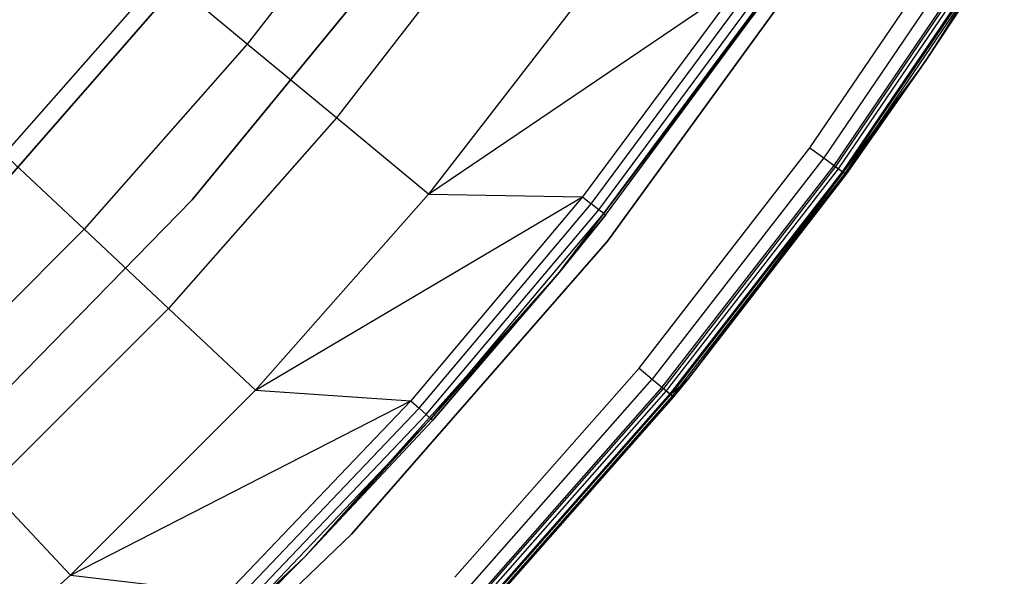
# Model space of a CAD drawing. Extents: x 0.1 to 23.7, y -11.8 to 11.8.
# Tile 32 of 56: x 19.3 to 21.9, y -8 to -6.5. Entities that reach past the tile are written whole.
import ezdxf

# ---------------------------------------------------------------- set-up
doc = ezdxf.new("R2010")
doc.units = 0
doc.header["$MEASUREMENT"] = 0
doc.layers.get('0').update_dxf_attribs({"color": 13, "linetype": 'CONTINUOUS'})

# ---------------------------------------------------------------- blocks, each defined once
blk = doc.blocks.new('NIKKI_ROUND_LED_L_60W_2_ST')
at = {"color": 0}
for p, q in [((20.3049, -6.0854, 0.2112), (19.9063, -6.5993, 0.2112)), ((20.3049, -6.0854, 0.2112), (19.9063, -6.5993, 0.2112)), ((20.5515, -6.2645, 0.1122), (20.1411, -6.7935, 0.1122)), ((20.5515, -6.2645, 0.1122), (20.1411, -6.7935, 0.1122)), ((21.3889, -6.8729, 2.5603), (21.8018, -6.2654, 2.5603)), ((21.3889, -6.8729, 2.5603), (21.8018, -6.2654, 2.5603)), ((19.7611, -7.0102, 2.2156), (20.35, -6.2906, 2.2156)), ((20.35, -6.2906, 2.0188), (19.7611, -7.0102, 2.0188)), ((19.7611, -7.0102, 2.2156), (20.35, -6.2906, 2.2156)), ((20.35, -6.2906, 2.0188), (19.7611, -7.0102, 2.0188)), ((20.8556, -7.1186, 2.4816), (21.4577, -6.2898, 2.4816)), ((21.4577, -6.2898, 0.1587), (20.8556, -7.1186, 0.1587)), ((21.4577, -6.2898, 0.1587), (20.8556, -7.1186, 0.1587)), ((20.8556, -7.1186, 2.4816), (21.4577, -6.2898, 2.4816)), ((21.84, -6.2896, 2.5513), (21.4255, -6.8995, 2.5513)), ((21.84, -6.2896, 2.5513), (21.4255, -6.8995, 2.5513)), ((19.8392, -6.3081, 2.2156), (19.2419, -6.9917, 2.2156)), ((19.2419, -6.9917, 2.0188), (19.8392, -6.3081, 2.0188)), ((19.2419, -6.9917, 2.0188), (19.8392, -6.3081, 2.0188)), ((19.8392, -6.3081, 2.2156), (19.2419, -6.9917, 2.2156)), ((21.8683, -6.3076, 0.1587), (21.4526, -6.9192, 0.1587)), ((21.8683, -6.3076, 0.1587), (21.4526, -6.9192, 0.1587)), ((21.8723, -6.3101, 2.5257), (21.4565, -6.922, 2.5257)), ((21.8723, -6.3101, 2.5257), (21.4565, -6.922, 2.5257)), ((21.4648, -6.9281, 0.1617), (21.881, -6.3156, 0.1617)), ((21.4648, -6.9281, 0.1617), (21.881, -6.3156, 0.1617)), ((21.4751, -6.9356, 0.1703), (21.8918, -6.3225, 0.1703)), ((21.4751, -6.9356, 0.1703), (21.8918, -6.3225, 0.1703)), ((21.8939, -6.3238, 2.4874), (21.4772, -6.9371, 2.4874)), ((21.8939, -6.3238, 2.4874), (21.4772, -6.9371, 2.4874)), ((21.482, -6.9406, 0.183), (21.899, -6.3271, 0.183)), ((21.482, -6.9406, 0.183), (21.899, -6.3271, 0.183)), ((21.8939, -6.3238, 2.4874), (21.6949, -6.6431, 2.4422)), ((21.8939, -6.3238, 2.4874), (21.6949, -6.6431, 2.4422)), ((21.6949, -6.6431, 0.1981), (21.899, -6.3271, 0.183)), ((21.6949, -6.6431, 0.1981), (21.899, -6.3271, 0.183)), ((21.9015, -6.3287, 2.4422), (21.6949, -6.6431, 2.4422)), ((21.6949, -6.6431, 0.1981), (21.9015, -6.3287, 0.1981)), ((21.9015, -6.3287, 2.4422), (21.6949, -6.6431, 2.4422)), ((21.6949, -6.6431, 0.1981), (21.9015, -6.3287, 0.1981)), ((21.3306, -6.3953, 2.461), (20.7286, -7.2012, 2.461)), ((21.3306, -6.3953, 2.461), (20.7286, -7.2012, 2.461)), ((19.6836, -6.415, 0.3495), (19.2655, -6.8893, 0.3495)), ((19.6836, -6.415, 0.3495), (19.2655, -6.8893, 0.3495)), ((19.9063, -6.5993, 0.2112), (19.6836, -6.415, 0.3495)), ((19.9063, -6.5993, 0.2112), (19.6836, -6.415, 0.3495)), ((20.3839, -6.9944, 0.0542), (21.2077, -6.4374, 0.0382)), ((20.3839, -6.9944, 0.0542), (21.2077, -6.4374, 0.0382)), ((20.8064, -6.4497, 0.0542), (20.3839, -6.9944, 0.0542)), ((20.8064, -6.4497, 0.0542), (20.3839, -6.9944, 0.0542)), ((21.2077, -6.4374, 0.0382), (20.7895, -7.0017, 0.0382)), ((21.2077, -6.4374, 0.0382), (20.7895, -7.0017, 0.0382)), ((20.8129, -7.0202, 0.0445), (21.2321, -6.4543, 0.0445)), ((20.8129, -7.0202, 0.0445), (21.2321, -6.4543, 0.0445)), ((21.2713, -6.4815, 0.1169), (20.7286, -7.2012, 2.461)), ((21.2713, -6.4815, 0.1169), (20.7286, -7.2012, 2.461)), ((20.8326, -7.0358, 0.0617), (21.2528, -6.4686, 0.0617)), ((20.8326, -7.0358, 0.0617), (21.2528, -6.4686, 0.0617)), ((20.8457, -7.0461, 0.087), (21.2665, -6.4782, 0.087)), ((20.8457, -7.0461, 0.087), (21.2665, -6.4782, 0.087)), ((20.8503, -7.0498, 0.1169), (21.2713, -6.4815, 0.1169)), ((20.8503, -7.0498, 0.1169), (21.2713, -6.4815, 0.1169)), ((19.9063, -6.5993, 0.2112), (19.4762, -7.0871, 0.2112)), ((19.9063, -6.5993, 0.2112), (19.4762, -7.0871, 0.2112)), ((20.1411, -6.7935, 0.1122), (19.9063, -6.5993, 0.2112)), ((20.1411, -6.7935, 0.1122), (19.9063, -6.5993, 0.2112)), ((21.6949, -6.6431, 2.4422), (21.4772, -6.9371, 2.4874)), ((21.6949, -6.6431, 2.4422), (21.4772, -6.9371, 2.4874)), ((21.6949, -6.6431, 0.1981), (21.482, -6.9406, 0.183)), ((21.6949, -6.6431, 0.1981), (21.482, -6.9406, 0.183)), ((21.6949, -6.6431, 2.4422), (21.4845, -6.9423, 2.4422)), ((21.4845, -6.9423, 0.1981), (21.6949, -6.6431, 0.1981)), ((21.6949, -6.6431, 2.4422), (21.4845, -6.9423, 2.4422)), ((21.4845, -6.9423, 0.1981), (21.6949, -6.6431, 0.1981)), ((21.6949, -6.6431, 2.4422), (21.6949, -6.6431, 0.1981)), ((21.6949, -6.6431, 2.4422), (21.6949, -6.6431, 0.1981)), ((20.1411, -6.7935, 0.1122), (19.6983, -7.2958, 0.1122)), ((20.1411, -6.7935, 0.1122), (19.6983, -7.2958, 0.1122)), ((20.3839, -6.9944, 0.0542), (20.1411, -6.7935, 0.1122)), ((20.3839, -6.9944, 0.0542), (20.1411, -6.7935, 0.1122)), ((20.9387, -7.4533, 2.5603), (21.3889, -6.8729, 2.5603)), ((20.9387, -7.4533, 2.5603), (21.3889, -6.8729, 2.5603)), ((21.3889, -6.8729, 2.5603), (21.4255, -6.8995, 2.5513)), ((21.3889, -6.8729, 2.5603), (21.4255, -6.8995, 2.5513)), ((19.4762, -7.0871, 0.2112), (19.2655, -6.8893, 0.3495)), ((19.4762, -7.0871, 0.2112), (19.2655, -6.8893, 0.3495)), ((21.4255, -6.8995, 2.5513), (20.9735, -7.4822, 2.5513)), ((21.4255, -6.8995, 2.5513), (20.9735, -7.4822, 2.5513)), ((21.4255, -6.8995, 2.5513), (21.4565, -6.922, 2.5257)), ((21.4255, -6.8995, 2.5513), (21.4565, -6.922, 2.5257)), ((21.4526, -6.9192, 0.1587), (20.9993, -7.5035, 0.1587)), ((21.4526, -6.9192, 0.1587), (20.9993, -7.5035, 0.1587)), ((21.4565, -6.922, 2.5257), (21.003, -7.5066, 2.5257)), ((21.4565, -6.922, 2.5257), (21.003, -7.5066, 2.5257)), ((21.011, -7.5131, 0.1617), (21.4648, -6.9281, 0.1617)), ((21.011, -7.5131, 0.1617), (21.4648, -6.9281, 0.1617)), ((21.4526, -6.9192, 0.1587), (21.4648, -6.9281, 0.1617)), ((21.4526, -6.9192, 0.1587), (21.4648, -6.9281, 0.1617)), ((21.4565, -6.922, 2.5257), (21.4772, -6.9371, 2.4874)), ((21.4565, -6.922, 2.5257), (21.4772, -6.9371, 2.4874)), ((21.4648, -6.9281, 0.1617), (21.4751, -6.9356, 0.1703)), ((21.4648, -6.9281, 0.1617), (21.4751, -6.9356, 0.1703)), ((21.0208, -7.5213, 0.1703), (21.4751, -6.9356, 0.1703)), ((21.0208, -7.5213, 0.1703), (21.4751, -6.9356, 0.1703)), ((21.4772, -6.9371, 2.4874), (21.0228, -7.5229, 2.4874)), ((21.4772, -6.9371, 2.4874), (21.0228, -7.5229, 2.4874)), ((21.0274, -7.5267, 0.183), (21.482, -6.9406, 0.183)), ((21.0274, -7.5267, 0.183), (21.482, -6.9406, 0.183)), ((21.4772, -6.9371, 2.4874), (21.0695, -7.4802, 2.4422)), ((21.4772, -6.9371, 2.4874), (21.0695, -7.4802, 2.4422)), ((21.482, -6.9406, 0.183), (21.0695, -7.4802, 0.1981)), ((21.482, -6.9406, 0.183), (21.0695, -7.4802, 0.1981)), ((21.4845, -6.9423, 2.4422), (21.0695, -7.4802, 2.4422)), ((21.0695, -7.4802, 0.1981), (21.4845, -6.9423, 0.1981)), ((21.4845, -6.9423, 2.4422), (21.0695, -7.4802, 2.4422)), ((21.0695, -7.4802, 0.1981), (21.4845, -6.9423, 0.1981)), ((21.4751, -6.9356, 0.1703), (21.482, -6.9406, 0.183)), ((21.4751, -6.9356, 0.1703), (21.482, -6.9406, 0.183)), ((21.4845, -6.9423, 2.4422), (21.4772, -6.9371, 2.4874)), ((21.4845, -6.9423, 2.4422), (21.4772, -6.9371, 2.4874)), ((21.4845, -6.9423, 0.1981), (21.482, -6.9406, 0.183)), ((21.4845, -6.9423, 0.1981), (21.482, -6.9406, 0.183)), ((21.4845, -6.9423, 2.4422), (21.4845, -6.9423, 0.1981)), ((21.4845, -6.9423, 2.4422), (21.4845, -6.9423, 0.1981)), ((20.3839, -6.9944, 0.0542), (19.9281, -7.5115, 0.0542)), ((20.3839, -6.9944, 0.0542), (19.9281, -7.5115, 0.0542)), ((19.9281, -7.5115, 0.0542), (20.7895, -7.0017, 0.0382)), ((19.9281, -7.5115, 0.0542), (20.7895, -7.0017, 0.0382)), ((20.7895, -7.0017, 0.0382), (20.3371, -7.539, 0.0382)), ((20.7895, -7.0017, 0.0382), (20.3371, -7.539, 0.0382)), ((20.3839, -6.9944, 0.0542), (20.7895, -7.0017, 0.0382)), ((20.3839, -6.9944, 0.0542), (20.7895, -7.0017, 0.0382)), ((20.7895, -7.0017, 0.0382), (20.8129, -7.0202, 0.0445)), ((20.7895, -7.0017, 0.0382), (20.8129, -7.0202, 0.0445)), ((19.1109, -7.6749, 2.2156), (19.7611, -7.0102, 2.2156)), ((19.7611, -7.0102, 2.0188), (19.1109, -7.6749, 2.0188)), ((19.1109, -7.6749, 2.2156), (19.7611, -7.0102, 2.2156)), ((19.7611, -7.0102, 2.0188), (19.1109, -7.6749, 2.0188)), ((19.7611, -7.0102, 2.2156), (19.7611, -7.0102, 2.0188)), ((19.7611, -7.0102, 2.2156), (19.7611, -7.0102, 2.0188)), ((20.3592, -7.5589, 0.0445), (20.8129, -7.0202, 0.0445)), ((20.3592, -7.5589, 0.0445), (20.8129, -7.0202, 0.0445)), ((20.8326, -7.0358, 0.0617), (20.8129, -7.0202, 0.0445)), ((20.8326, -7.0358, 0.0617), (20.8129, -7.0202, 0.0445)), ((20.3779, -7.5757, 0.0617), (20.8326, -7.0358, 0.0617)), ((20.3779, -7.5757, 0.0617), (20.8326, -7.0358, 0.0617)), ((20.3904, -7.5868, 0.087), (20.8457, -7.0461, 0.087)), ((20.3904, -7.5868, 0.087), (20.8457, -7.0461, 0.087)), ((20.7286, -7.2012, 0.1169), (20.8457, -7.0461, 0.087)), ((20.7286, -7.2012, 0.1169), (20.8457, -7.0461, 0.087)), ((20.7286, -7.2012, 0.1169), (20.8503, -7.0498, 0.1169)), ((20.8503, -7.0498, 0.1169), (20.7286, -7.2012, 2.461)), ((20.8503, -7.0498, 0.1169), (20.7286, -7.2012, 2.461)), ((20.7286, -7.2012, 0.1169), (20.8503, -7.0498, 0.1169)), ((20.8457, -7.0461, 0.087), (20.8326, -7.0358, 0.0617)), ((20.8457, -7.0461, 0.087), (20.8326, -7.0358, 0.0617)), ((20.8503, -7.0498, 0.1169), (20.8457, -7.0461, 0.087)), ((20.8503, -7.0498, 0.1169), (20.8457, -7.0461, 0.087)), ((19.4762, -7.0871, 0.2112), (19.0163, -7.547, 0.2112)), ((19.4762, -7.0871, 0.2112), (19.0163, -7.547, 0.2112)), ((19.6983, -7.2958, 0.1122), (19.4762, -7.0871, 0.2112)), ((19.6983, -7.2958, 0.1122), (19.4762, -7.0871, 0.2112)), ((20.1815, -7.8901, 2.4816), (20.8556, -7.1186, 2.4816)), ((20.8556, -7.1186, 0.1587), (20.1815, -7.8901, 0.1587)), ((20.8556, -7.1186, 0.1587), (20.1815, -7.8901, 0.1587)), ((20.1815, -7.8901, 2.4816), (20.8556, -7.1186, 2.4816)), ((20.8556, -7.1186, 2.4816), (20.8556, -7.1186, 0.1587)), ((20.8556, -7.1186, 2.4816), (20.8556, -7.1186, 0.1587)), ((20.7286, -7.2012, 2.461), (20.0577, -7.9507, 2.461)), ((20.7286, -7.2012, 2.461), (20.0577, -7.9507, 2.461)), ((20.7286, -7.2012, 0.1169), (20.3904, -7.5868, 0.087)), ((20.7286, -7.2012, 0.1169), (20.3904, -7.5868, 0.087)), ((20.7286, -7.2012, 2.461), (20.3948, -7.5908, 0.1169)), ((20.3948, -7.5908, 0.1169), (20.7286, -7.2012, 0.1169)), ((20.7286, -7.2012, 2.461), (20.3948, -7.5908, 0.1169)), ((20.3948, -7.5908, 0.1169), (20.7286, -7.2012, 0.1169)), ((20.7286, -7.2012, 0.1169), (20.7286, -7.2012, 2.461)), ((20.7286, -7.2012, 0.1169), (20.7286, -7.2012, 2.461)), ((19.6983, -7.2958, 0.1122), (19.2249, -7.7692, 0.1122)), ((19.6983, -7.2958, 0.1122), (19.2249, -7.7692, 0.1122)), ((19.9281, -7.5115, 0.0542), (19.6983, -7.2958, 0.1122)), ((19.9281, -7.5115, 0.0542), (19.6983, -7.2958, 0.1122)), ((20.4529, -8.0043, 2.5603), (20.9387, -7.4533, 2.5603)), ((20.4529, -8.0043, 2.5603), (20.9387, -7.4533, 2.5603)), ((20.9387, -7.4533, 2.5603), (20.9735, -7.4822, 2.5513)), ((20.9387, -7.4533, 2.5603), (20.9735, -7.4822, 2.5513)), ((20.4858, -8.0353, 2.5513), (20.9735, -7.4822, 2.5513)), ((20.4858, -8.0353, 2.5513), (20.9735, -7.4822, 2.5513)), ((20.9735, -7.4822, 2.5513), (21.003, -7.5066, 2.5257)), ((20.9735, -7.4822, 2.5513), (21.003, -7.5066, 2.5257)), ((21.0695, -7.4802, 2.4422), (21.0228, -7.5229, 2.4874)), ((21.0695, -7.4802, 2.4422), (21.0228, -7.5229, 2.4874)), ((21.0695, -7.4802, 0.1981), (21.0274, -7.5267, 0.183)), ((21.0695, -7.4802, 0.1981), (21.0274, -7.5267, 0.183)), ((21.0695, -7.4802, 2.4422), (21.0297, -7.5286, 2.4422)), ((21.0297, -7.5286, 0.1981), (21.0695, -7.4802, 0.1981)), ((21.0695, -7.4802, 2.4422), (21.0297, -7.5286, 2.4422)), ((21.0297, -7.5286, 0.1981), (21.0695, -7.4802, 0.1981)), ((21.0695, -7.4802, 2.4422), (21.0695, -7.4802, 0.1981)), ((21.0695, -7.4802, 2.4422), (21.0695, -7.4802, 0.1981)), ((19.9281, -7.5115, 0.0542), (19.4406, -7.9989, 0.0542)), ((19.9281, -7.5115, 0.0542), (19.4406, -7.9989, 0.0542)), ((19.9281, -7.5115, 0.0542), (20.3371, -7.539, 0.0382)), ((19.9281, -7.5115, 0.0542), (20.3371, -7.539, 0.0382)), ((20.9993, -7.5035, 0.1587), (20.5103, -8.0583, 0.1587)), ((20.9993, -7.5035, 0.1587), (20.5103, -8.0583, 0.1587)), ((20.5138, -8.0615, 2.5257), (21.003, -7.5066, 2.5257)), ((20.5138, -8.0615, 2.5257), (21.003, -7.5066, 2.5257)), ((20.5213, -8.0686, 0.1617), (21.011, -7.5131, 0.1617)), ((20.5213, -8.0686, 0.1617), (21.011, -7.5131, 0.1617)), ((20.5306, -8.0773, 0.1703), (21.0208, -7.5213, 0.1703)), ((20.5306, -8.0773, 0.1703), (21.0208, -7.5213, 0.1703)), ((20.5324, -8.079, 2.4874), (21.0228, -7.5229, 2.4874)), ((20.5324, -8.079, 2.4874), (21.0228, -7.5229, 2.4874)), ((20.9993, -7.5035, 0.1587), (21.011, -7.5131, 0.1617)), ((20.9993, -7.5035, 0.1587), (21.011, -7.5131, 0.1617)), ((21.003, -7.5066, 2.5257), (21.0228, -7.5229, 2.4874)), ((21.003, -7.5066, 2.5257), (21.0228, -7.5229, 2.4874)), ((21.011, -7.5131, 0.1617), (21.0208, -7.5213, 0.1703)), ((21.011, -7.5131, 0.1617), (21.0208, -7.5213, 0.1703)), ((21.0208, -7.5213, 0.1703), (21.0274, -7.5267, 0.183)), ((21.0208, -7.5213, 0.1703), (21.0274, -7.5267, 0.183)), ((21.0228, -7.5229, 2.4874), (21.0297, -7.5286, 2.4422)), ((21.0228, -7.5229, 2.4874), (21.0297, -7.5286, 2.4422)), ((19.4406, -7.9989, 0.0542), (20.3371, -7.539, 0.0382)), ((19.4406, -7.9989, 0.0542), (20.3371, -7.539, 0.0382)), ((20.3371, -7.539, 0.0382), (19.8521, -8.0472, 0.0382)), ((20.3371, -7.539, 0.0382), (19.8521, -8.0472, 0.0382)), ((20.3371, -7.539, 0.0382), (20.3592, -7.5589, 0.0445)), ((20.3371, -7.539, 0.0382), (20.3592, -7.5589, 0.0445)), ((20.5368, -8.0832, 0.183), (21.0274, -7.5267, 0.183)), ((20.5368, -8.0832, 0.183), (21.0274, -7.5267, 0.183)), ((21.0297, -7.5286, 2.4422), (20.539, -8.0852, 2.4422)), ((20.539, -8.0852, 0.1981), (21.0297, -7.5286, 0.1981)), ((21.0297, -7.5286, 2.4422), (20.539, -8.0852, 2.4422)), ((20.539, -8.0852, 0.1981), (21.0297, -7.5286, 0.1981)), ((21.0297, -7.5286, 0.1981), (21.0274, -7.5267, 0.183)), ((21.0297, -7.5286, 0.1981), (21.0274, -7.5267, 0.183)), ((21.0297, -7.5286, 2.4422), (21.0297, -7.5286, 0.1981)), ((21.0297, -7.5286, 2.4422), (21.0297, -7.5286, 0.1981)), ((19.873, -8.0684, 0.0445), (20.3592, -7.5589, 0.0445)), ((19.873, -8.0684, 0.0445), (20.3592, -7.5589, 0.0445)), ((19.8906, -8.0863, 0.0617), (20.3779, -7.5757, 0.0617)), ((19.8906, -8.0863, 0.0617), (20.3779, -7.5757, 0.0617)), ((20.3779, -7.5757, 0.0617), (20.3592, -7.5589, 0.0445)), ((20.3779, -7.5757, 0.0617), (20.3592, -7.5589, 0.0445)), ((20.3904, -7.5868, 0.087), (20.3779, -7.5757, 0.0617)), ((20.3904, -7.5868, 0.087), (20.3779, -7.5757, 0.0617)), ((19.9024, -8.0982, 0.087), (20.3904, -7.5868, 0.087)), ((19.9024, -8.0982, 0.087), (20.3904, -7.5868, 0.087)), ((20.3904, -7.5868, 0.087), (20.0577, -7.9507, 0.1169)), ((20.3904, -7.5868, 0.087), (20.0577, -7.9507, 0.1169)), ((20.0577, -7.9507, 2.461), (20.3948, -7.5908, 0.1169)), ((20.0577, -7.9507, 2.461), (20.3948, -7.5908, 0.1169)), ((20.0577, -7.9507, 0.1169), (20.3948, -7.5908, 0.1169)), ((20.0577, -7.9507, 0.1169), (20.3948, -7.5908, 0.1169)), ((20.3948, -7.5908, 0.1169), (20.3904, -7.5868, 0.087)), ((20.3948, -7.5908, 0.1169), (20.3904, -7.5868, 0.087)), ((19.4406, -7.9989, 0.0542), (19.2249, -7.7692, 0.1122)), ((19.4406, -7.9989, 0.0542), (19.2249, -7.7692, 0.1122)), ((19.441, -8.5981, 2.4816), (20.1815, -7.8901, 2.4816)), ((20.1815, -7.8901, 0.1587), (19.441, -8.5981, 0.1587)), ((20.1815, -7.8901, 0.1587), (19.441, -8.5981, 0.1587)), ((19.441, -8.5981, 2.4816), (20.1815, -7.8901, 2.4816)), ((20.1815, -7.8901, 2.4816), (20.1815, -7.8901, 0.1587)), ((20.1815, -7.8901, 2.4816), (20.1815, -7.8901, 0.1587)), ((20.0577, -7.9507, 2.461), (19.3232, -8.638, 2.461)), ((20.0577, -7.9507, 2.461), (19.3232, -8.638, 2.461)), ((20.0577, -7.9507, 0.1169), (19.9024, -8.0982, 0.087)), ((20.0577, -7.9507, 0.1169), (19.9024, -8.0982, 0.087)), ((19.9065, -8.1024, 0.1169), (20.0577, -7.9507, 2.461)), ((19.9065, -8.1024, 0.1169), (20.0577, -7.9507, 2.461)), ((19.9065, -8.1024, 0.1169), (20.0577, -7.9507, 0.1169)), ((19.9065, -8.1024, 0.1169), (20.0577, -7.9507, 0.1169)), ((20.0577, -7.9507, 2.461), (20.0577, -7.9507, 0.1169)), ((20.0577, -7.9507, 2.461), (20.0577, -7.9507, 0.1169)), ((19.4406, -7.9989, 0.0542), (18.9235, -8.4548, 0.0542)), ((19.4406, -7.9989, 0.0542), (18.9235, -8.4548, 0.0542)), ((19.4406, -7.9989, 0.0542), (19.8521, -8.0472, 0.0382)), ((19.4406, -7.9989, 0.0542), (19.8521, -8.0472, 0.0382))]:
    blk.add_line(p, q, dxfattribs=at)

msp = doc.modelspace()

# ---------------------------------------------------------------- block references
at = {"color": 0}
msp.add_blockref('NIKKI_ROUND_LED_L_60W_2_ST', (0, 0), dxfattribs=at)

doc.saveas('drawing.dxf')
